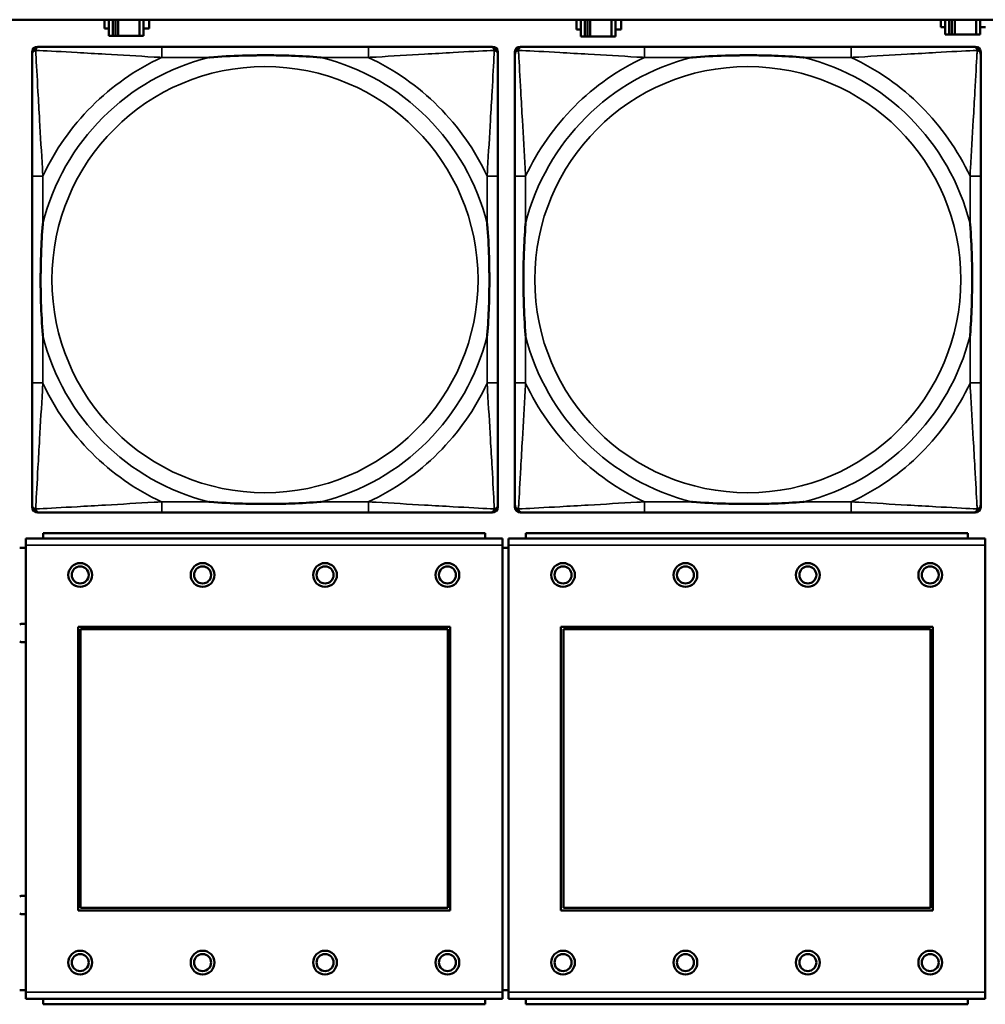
# Model space of a CAD drawing. Header units: inches. Extents: x 1.4 to 53.9, y 1.3 to 58.
# Tile 177 of 227: x 33.6 to 35.1, y 45.9 to 47.4. Entities that reach past the tile are written whole.
import ezdxf

# ---------------------------------------------------------------- set-up
doc = ezdxf.new("R2010")
doc.units = ezdxf.units.IN
doc.header["$MEASUREMENT"] = 0
doc.layers.add('Visible (ANSI)', color=7, linetype='Continuous', lineweight=50)
doc.layers.add('Visible Narrow (ANSI)', color=7, linetype='Continuous', lineweight=35)

msp = doc.modelspace()

# ---------------------------------------------------------------- linework, layer by layer
at = {"layer": 'Visible (ANSI)'}
for p, q in [((19.4287, 47.3861), (36.5227, 47.3861)), ((33.7745, 47.3729), (33.7745, 47.3861)), ((33.781, 47.3861), (33.781, 47.3624)), ((33.7868, 47.3624), (33.7868, 47.3861)), ((33.7908, 47.3624), (33.7908, 47.3861)), ((33.7948, 47.3861), (33.7948, 47.3624)), ((33.8261, 47.3861), (33.8261, 47.3624)), ((33.832, 47.3624), (33.832, 47.3861)), ((33.8401, 47.3861), (33.8401, 47.3729)), ((34.4685, 47.3719), (34.4685, 47.3859)), ((34.4685, 47.3859), (34.475, 47.3859)), ((34.475, 47.3861), (34.475, 47.3614)), ((34.4808, 47.3614), (34.4808, 47.3861)), ((34.4848, 47.3614), (34.4848, 47.3861)), ((34.4888, 47.3861), (34.4888, 47.3614)), ((34.5201, 47.3861), (34.5201, 47.3614)), ((34.526, 47.3614), (34.526, 47.3861)), ((34.526, 47.3859), (34.5341, 47.3859)), ((34.5341, 47.3859), (34.5341, 47.3719)), ((35.0045, 47.3749), (35.0045, 47.3861)), ((35.011, 47.3861), (35.011, 47.3644)), ((35.0168, 47.3644), (35.0168, 47.3861)), ((35.0208, 47.3644), (35.0208, 47.3861)), ((35.0248, 47.3861), (35.0248, 47.3644)), ((35.0561, 47.3861), (35.0561, 47.3644)), ((35.062, 47.3644), (35.062, 47.3861)), ((33.781, 47.3729), (33.7745, 47.3729)), ((33.781, 47.3624), (33.7868, 47.3624)), ((33.7908, 47.3624), (33.7868, 47.3624)), ((33.7948, 47.3624), (33.7908, 47.3624)), ((33.8261, 47.3624), (33.7948, 47.3624)), ((33.8261, 47.3624), (33.832, 47.3624)), ((33.8401, 47.3729), (33.832, 47.3729)), ((34.475, 47.3719), (34.4685, 47.3719)), ((34.5341, 47.3719), (34.526, 47.3719)), ((35.011, 47.3749), (35.0045, 47.3749)), ((35.011, 47.3644), (35.0168, 47.3644)), ((35.0208, 47.3644), (35.0168, 47.3644)), ((35.0248, 47.3644), (35.0208, 47.3644)), ((35.0561, 47.3644), (35.0248, 47.3644)), ((35.0561, 47.3644), (35.062, 47.3644)), ((35.0701, 47.3749), (35.062, 47.3749)), ((34.475, 47.3614), (34.4808, 47.3614)), ((34.4848, 47.3614), (34.4808, 47.3614)), ((34.4888, 47.3614), (34.4848, 47.3614)), ((34.5201, 47.3614), (34.4888, 47.3614)), ((34.5201, 47.3614), (34.526, 47.3614)), ((33.668, 46.6692), (33.668, 47.3385)), ((33.6759, 47.3464), (33.6798, 47.3464)), ((34.1625, 47.3464), (33.8586, 47.3464)), ((34.3412, 47.3464), (34.3452, 47.3464)), ((34.3531, 47.3385), (34.3531, 47.3346)), ((34.378, 46.6692), (34.378, 47.3385)), ((34.3859, 47.3464), (34.3898, 47.3464)), ((34.8725, 47.3464), (34.5686, 47.3464)), ((35.0512, 47.3464), (35.0552, 47.3464)), ((35.0631, 47.3385), (35.0631, 47.3346)), ((33.668, 47.1558), (33.668, 46.8519)), ((34.3531, 46.8519), (34.3531, 47.1558)), ((34.378, 47.1558), (34.378, 46.8519)), ((35.0631, 46.8519), (35.0631, 47.1558)), ((34.3531, 46.6731), (34.3531, 46.6692)), ((35.0631, 46.6731), (35.0631, 46.6692)), ((34.3452, 46.6613), (33.6759, 46.6613)), ((33.8586, 46.6613), (34.1625, 46.6613)), ((35.0552, 46.6613), (34.3859, 46.6613)), ((34.5686, 46.6613), (34.8725, 46.6613)), ((34.3598, 46.6232), (33.6588, 46.6232)), ((33.6588, 46.6132), (33.6588, 46.6232)), ((34.3343, 46.6312), (33.6843, 46.6312)), ((33.6843, 46.6232), (33.6843, 46.6312)), ((34.3343, 46.6312), (34.3343, 46.6232)), ((34.3598, 46.6232), (34.3598, 46.6132)), ((35.0698, 46.6232), (34.3688, 46.6232)), ((34.3688, 46.6132), (34.3688, 46.6232)), ((35.0443, 46.6312), (34.3943, 46.6312)), ((34.3943, 46.6232), (34.3943, 46.6312)), ((35.0443, 46.6312), (35.0443, 46.6232)), ((35.0698, 46.6232), (35.0698, 46.6132)), ((33.6588, 46.6092), (33.6498, 46.6092)), ((33.6588, 46.6132), (33.6588, 45.9562)), ((34.3598, 45.9562), (34.3598, 46.6132)), ((34.3688, 46.6092), (34.3598, 46.6092)), ((34.3688, 46.6132), (34.3688, 45.9562)), ((35.0698, 45.9562), (35.0698, 46.6132)), ((33.7358, 46.0762), (33.7358, 46.4932)), ((33.7358, 46.4932), (34.2828, 46.4932)), ((34.2828, 46.4932), (34.2828, 46.0762)), ((34.4458, 46.0762), (34.4458, 46.4932)), ((34.4458, 46.4932), (34.9928, 46.4932)), ((34.9928, 46.4932), (34.9928, 46.0762)), ((33.7394, 46.4896), (34.2792, 46.4896)), ((33.7394, 46.0798), (33.7394, 46.4896)), ((34.2792, 46.4896), (34.2792, 46.0798)), ((34.4494, 46.4896), (34.9892, 46.4896)), ((34.4494, 46.0798), (34.4494, 46.4896)), ((34.9892, 46.4896), (34.9892, 46.0798)), ((34.2828, 46.0762), (33.7358, 46.0762)), ((34.2792, 46.0798), (33.7394, 46.0798)), ((34.9928, 46.0762), (34.4458, 46.0762)), ((34.9892, 46.0798), (34.4494, 46.0798)), ((33.6498, 45.9592), (33.6588, 45.9592)), ((34.3598, 45.9592), (34.3688, 45.9592)), ((33.6588, 45.9462), (33.6588, 45.9562)), ((33.6588, 45.9462), (34.3598, 45.9462)), ((33.6843, 45.9462), (33.6843, 45.9382)), ((34.3343, 45.9382), (34.3343, 45.9462)), ((34.3598, 45.9562), (34.3598, 45.9462)), ((34.3688, 45.9462), (34.3688, 45.9562)), ((34.3688, 45.9462), (35.0698, 45.9462)), ((34.3943, 45.9462), (34.3943, 45.9382)), ((35.0443, 45.9382), (35.0443, 45.9462)), ((35.0698, 45.9562), (35.0698, 45.9462)), ((34.3343, 45.9382), (33.6843, 45.9382)), ((35.0443, 45.9382), (34.3943, 45.9382))]:
    msp.add_line(p, q, dxfattribs=at)
for centre, radius in [((33.7388, 46.5695), 0.0175), ((33.7388, 46.5695), 0.0125), ((33.9188, 46.5695), 0.0175), ((33.9188, 46.5695), 0.0125), ((34.0988, 46.5695), 0.0175), ((34.0988, 46.5695), 0.0125), ((34.2788, 46.5695), 0.0175), ((34.2788, 46.5695), 0.0125), ((34.4488, 46.5695), 0.0175), ((34.4488, 46.5695), 0.0125), ((34.6288, 46.5695), 0.0175), ((34.6288, 46.5695), 0.0125), ((34.8088, 46.5695), 0.0175), ((34.8088, 46.5695), 0.0125), ((34.9888, 46.5695), 0.0175), ((34.9888, 46.5695), 0.0125), ((33.7388, 45.9995), 0.0175), ((33.9188, 45.9995), 0.0175), ((34.0988, 45.9995), 0.0175), ((34.2788, 45.9995), 0.0175), ((34.4488, 45.9995), 0.0175), ((34.6288, 45.9995), 0.0175), ((34.8088, 45.9995), 0.0175), ((34.9888, 45.9995), 0.0175), ((33.7388, 45.9995), 0.0125), ((33.9188, 45.9995), 0.0125), ((34.0988, 45.9995), 0.0125), ((34.2788, 45.9995), 0.0125), ((34.4488, 45.9995), 0.0125), ((34.6288, 45.9995), 0.0125), ((34.8088, 45.9995), 0.0125), ((34.9888, 45.9995), 0.0125)]:
    msp.add_circle(centre, radius, dxfattribs=at)
for centre, radius, start, end in [((33.6759, 47.3385), 0.00787, 90, 180), ((33.6798, 47.3346), 0.0118, 90, 180), ((34.3412, 47.3346), 0.0118, 0, 90), ((34.3452, 47.3385), 0.00787, 0, 90), ((34.3859, 47.3385), 0.00787, 90, 180), ((34.3898, 47.3346), 0.0118, 90, 180), ((35.0512, 47.3346), 0.0118, 0, 90), ((35.0552, 47.3385), 0.00787, 0, 90), ((33.6798, 46.6731), 0.0118, 180, 270), ((33.6759, 46.6692), 0.00787, 180, 270), ((34.3412, 46.6731), 0.0118, 270, 360), ((34.3452, 46.6692), 0.00787, 270, 0), ((34.3898, 46.6731), 0.0118, 180, 270), ((34.3859, 46.6692), 0.00787, 180, 270), ((35.0512, 46.6731), 0.0118, 270, 360), ((35.0552, 46.6692), 0.00787, 270, 0), ((33.6545, 46.4842), 0.0135, 71.6056, 110.5553), ((33.6545, 46.4842), 0.0135, 249.4447, 288.3944), ((33.6545, 46.0842), 0.0135, 71.6056, 110.5553), ((33.6545, 46.0842), 0.0135, 249.4447, 288.3944)]:
    msp.add_arc(centre, radius, start, end, dxfattribs=at)
for points, knots in [([(33.668, 47.3346), (33.668, 47.3197), (33.668, 47.2781), (33.668, 47.2374), (33.668, 47.2109), (33.668, 47.183), (33.668, 47.1558)], [-0.5252205, -0.5252205, -0.5252205, -0.5252205, -0.20743, -0.20743, -0.20743, 0, 0, 0, 0]), ([(33.8586, 47.3464), (33.855, 47.3464), (33.8514, 47.3464), (33.8478, 47.3464), (33.8146, 47.3464), (33.7809, 47.3464), (33.75, 47.3464), (33.7231, 47.3464), (33.6976, 47.3464), (33.6841, 47.3464), (33.6825, 47.3464), (33.6811, 47.3464), (33.6798, 47.3464)], [0, 0, 0, 0, 0.0272471, 0.0272471, 0.0272471, 0.2790553, 0.2790553, 0.2790553, 0.4988354, 0.4988354, 0.4988354, 0.5252205, 0.5252205, 0.5252205, 0.5252205]), ([(33.9278, 47.3306), (33.9282, 47.3306), (33.9287, 47.3307), (33.9452, 47.3319), (33.9612, 47.3328), (33.9842, 47.3335), (33.9909, 47.3336), (34.0001, 47.3337), (34.0025, 47.3338), (34.0066, 47.3338), (34.0082, 47.3338), (34.0114, 47.3338), (34.0129, 47.3338), (34.0164, 47.3338), (34.0185, 47.3338), (34.0247, 47.3337), (34.0288, 47.3336), (34.0385, 47.3334), (34.0441, 47.3333), (34.0639, 47.3326), (34.0779, 47.3318), (34.0924, 47.3307), (34.0929, 47.3306), (34.0933, 47.3306)], [-0.416114, -0.416114, -0.416114, -0.416114, -0.4127691, -0.4127691, -0.2896446, -0.2896446, -0.2388934, -0.2388934, -0.2201881, -0.2201881, -0.2080204, -0.2080204, -0.196499, -0.196499, -0.1809939, -0.1809939, -0.149741, -0.149741, -0.1073162, -0.1073162, 0, 0, 0.0033356, 0.0033356, 0.0033356, 0.0033356]), ([(34.3412, 47.3464), (34.3264, 47.3464), (34.2848, 47.3464), (34.2441, 47.3464), (34.2176, 47.3464), (34.1897, 47.3464), (34.1625, 47.3464)], [-0.5252205, -0.5252205, -0.5252205, -0.5252205, -0.20743, -0.20743, -0.20743, 0, 0, 0, 0]), ([(34.3531, 47.1558), (34.3531, 47.1594), (34.3531, 47.163), (34.3531, 47.1666), (34.3531, 47.1998), (34.3531, 47.2335), (34.3531, 47.2643), (34.3531, 47.2913), (34.3531, 47.3168), (34.3531, 47.3303), (34.3531, 47.3319), (34.3531, 47.3333), (34.3531, 47.3346)], [0, 0, 0, 0, 0.0272471, 0.0272471, 0.0272471, 0.2790553, 0.2790553, 0.2790553, 0.4988354, 0.4988354, 0.4988354, 0.5252205, 0.5252205, 0.5252205, 0.5252205]), ([(34.378, 47.3346), (34.378, 47.3197), (34.378, 47.2781), (34.378, 47.2374), (34.378, 47.2109), (34.378, 47.183), (34.378, 47.1558)], [-0.5252205, -0.5252205, -0.5252205, -0.5252205, -0.20743, -0.20743, -0.20743, 0, 0, 0, 0]), ([(34.5686, 47.3464), (34.565, 47.3464), (34.5614, 47.3464), (34.5578, 47.3464), (34.5246, 47.3464), (34.4909, 47.3464), (34.46, 47.3464), (34.4331, 47.3464), (34.4076, 47.3464), (34.3941, 47.3464), (34.3925, 47.3464), (34.3911, 47.3464), (34.3898, 47.3464)], [0, 0, 0, 0, 0.0272471, 0.0272471, 0.0272471, 0.2790553, 0.2790553, 0.2790553, 0.4988354, 0.4988354, 0.4988354, 0.5252205, 0.5252205, 0.5252205, 0.5252205]), ([(34.6378, 47.3306), (34.6382, 47.3306), (34.6387, 47.3307), (34.6552, 47.3319), (34.6712, 47.3328), (34.6942, 47.3335), (34.7009, 47.3336), (34.7101, 47.3337), (34.7125, 47.3338), (34.7166, 47.3338), (34.7182, 47.3338), (34.7214, 47.3338), (34.7229, 47.3338), (34.7264, 47.3338), (34.7285, 47.3338), (34.7347, 47.3337), (34.7388, 47.3336), (34.7485, 47.3334), (34.7541, 47.3333), (34.7739, 47.3326), (34.7879, 47.3318), (34.8024, 47.3307), (34.8029, 47.3306), (34.8033, 47.3306)], [-0.416114, -0.416114, -0.416114, -0.416114, -0.4127691, -0.4127691, -0.2896446, -0.2896446, -0.2388934, -0.2388934, -0.2201881, -0.2201881, -0.2080204, -0.2080204, -0.196499, -0.196499, -0.1809939, -0.1809939, -0.149741, -0.149741, -0.1073162, -0.1073162, 0, 0, 0.0033356, 0.0033356, 0.0033356, 0.0033356]), ([(35.0512, 47.3464), (35.0364, 47.3464), (34.9948, 47.3464), (34.9541, 47.3464), (34.9276, 47.3464), (34.8997, 47.3464), (34.8725, 47.3464)], [-0.5252205, -0.5252205, -0.5252205, -0.5252205, -0.20743, -0.20743, -0.20743, 0, 0, 0, 0]), ([(35.0631, 47.1558), (35.0631, 47.1594), (35.0631, 47.163), (35.0631, 47.1666), (35.0631, 47.1998), (35.0631, 47.2335), (35.0631, 47.2643), (35.0631, 47.2913), (35.0631, 47.3168), (35.0631, 47.3303), (35.0631, 47.3319), (35.0631, 47.3333), (35.0631, 47.3346)], [0, 0, 0, 0, 0.0272471, 0.0272471, 0.0272471, 0.2790553, 0.2790553, 0.2790553, 0.4988354, 0.4988354, 0.4988354, 0.5252205, 0.5252205, 0.5252205, 0.5252205]), ([(33.6838, 46.9211), (33.6837, 46.9215), (33.6837, 46.922), (33.6825, 46.9385), (33.6816, 46.9545), (33.6809, 46.9775), (33.6808, 46.9842), (33.6806, 46.9934), (33.6806, 46.9958), (33.6806, 46.9999), (33.6806, 47.0015), (33.6806, 47.0047), (33.6806, 47.0062), (33.6806, 47.0097), (33.6806, 47.0118), (33.6807, 47.018), (33.6807, 47.0221), (33.6809, 47.0318), (33.6811, 47.0374), (33.6818, 47.0572), (33.6826, 47.0712), (33.6837, 47.0857), (33.6837, 47.0862), (33.6838, 47.0866)], [-0.416114, -0.416114, -0.416114, -0.416114, -0.4127691, -0.4127691, -0.2896446, -0.2896446, -0.2388934, -0.2388934, -0.2201881, -0.2201881, -0.2080204, -0.2080204, -0.196499, -0.196499, -0.1809939, -0.1809939, -0.149741, -0.149741, -0.1073162, -0.1073162, 0, 0, 0.0033356, 0.0033356, 0.0033356, 0.0033356]), ([(34.3373, 47.0866), (34.3373, 47.0862), (34.3374, 47.0857), (34.3386, 47.0692), (34.3395, 47.0532), (34.3402, 47.0302), (34.3403, 47.0235), (34.3404, 47.0143), (34.3405, 47.0119), (34.3405, 47.0078), (34.3405, 47.0062), (34.3405, 47.003), (34.3405, 47.0015), (34.3405, 46.9979), (34.3405, 46.9959), (34.3404, 46.9897), (34.3403, 46.9856), (34.3401, 46.9759), (34.34, 46.9703), (34.3393, 46.9505), (34.3385, 46.9365), (34.3374, 46.922), (34.3373, 46.9215), (34.3373, 46.9211)], [-0.416114, -0.416114, -0.416114, -0.416114, -0.4127691, -0.4127691, -0.2896446, -0.2896446, -0.2388934, -0.2388934, -0.2201881, -0.2201881, -0.2080204, -0.2080204, -0.196499, -0.196499, -0.1809939, -0.1809939, -0.149741, -0.149741, -0.1073162, -0.1073162, 0, 0, 0.0033356, 0.0033356, 0.0033356, 0.0033356]), ([(34.3938, 46.9211), (34.3937, 46.9215), (34.3937, 46.922), (34.3925, 46.9385), (34.3916, 46.9545), (34.3909, 46.9775), (34.3908, 46.9842), (34.3906, 46.9934), (34.3906, 46.9958), (34.3906, 46.9999), (34.3906, 47.0015), (34.3906, 47.0047), (34.3906, 47.0062), (34.3906, 47.0097), (34.3906, 47.0118), (34.3907, 47.018), (34.3907, 47.0221), (34.3909, 47.0318), (34.3911, 47.0374), (34.3918, 47.0572), (34.3926, 47.0712), (34.3937, 47.0857), (34.3937, 47.0862), (34.3938, 47.0866)], [-0.416114, -0.416114, -0.416114, -0.416114, -0.4127691, -0.4127691, -0.2896446, -0.2896446, -0.2388934, -0.2388934, -0.2201881, -0.2201881, -0.2080204, -0.2080204, -0.196499, -0.196499, -0.1809939, -0.1809939, -0.149741, -0.149741, -0.1073162, -0.1073162, 0, 0, 0.0033356, 0.0033356, 0.0033356, 0.0033356]), ([(35.0473, 47.0866), (35.0473, 47.0862), (35.0474, 47.0857), (35.0486, 47.0692), (35.0495, 47.0532), (35.0502, 47.0302), (35.0503, 47.0235), (35.0504, 47.0143), (35.0505, 47.0119), (35.0505, 47.0078), (35.0505, 47.0062), (35.0505, 47.003), (35.0505, 47.0015), (35.0505, 46.9979), (35.0505, 46.9959), (35.0504, 46.9897), (35.0503, 46.9856), (35.0501, 46.9759), (35.05, 46.9703), (35.0493, 46.9505), (35.0485, 46.9365), (35.0474, 46.922), (35.0473, 46.9215), (35.0473, 46.9211)], [-0.416114, -0.416114, -0.416114, -0.416114, -0.4127691, -0.4127691, -0.2896446, -0.2896446, -0.2388934, -0.2388934, -0.2201881, -0.2201881, -0.2080204, -0.2080204, -0.196499, -0.196499, -0.1809939, -0.1809939, -0.149741, -0.149741, -0.1073162, -0.1073162, 0, 0, 0.0033356, 0.0033356, 0.0033356, 0.0033356]), ([(33.668, 46.8519), (33.668, 46.8247), (33.668, 46.7968), (33.668, 46.7703), (33.668, 46.7296), (33.668, 46.688), (33.668, 46.6731)], [3.9382945, 3.9382945, 3.9382945, 3.9382945, 4.1457245, 4.1457245, 4.1457245, 4.463515, 4.463515, 4.463515, 4.463515]), ([(34.3531, 46.6731), (34.3531, 46.688), (34.3531, 46.7296), (34.3531, 46.7703), (34.3531, 46.7968), (34.3531, 46.8247), (34.3531, 46.8519)], [-0.5252205, -0.5252205, -0.5252205, -0.5252205, -0.20743, -0.20743, -0.20743, 0, 0, 0, 0]), ([(34.378, 46.8519), (34.378, 46.8247), (34.378, 46.7968), (34.378, 46.7703), (34.378, 46.7296), (34.378, 46.688), (34.378, 46.6731)], [3.9382945, 3.9382945, 3.9382945, 3.9382945, 4.1457245, 4.1457245, 4.1457245, 4.463515, 4.463515, 4.463515, 4.463515]), ([(35.0631, 46.6731), (35.0631, 46.688), (35.0631, 46.7296), (35.0631, 46.7703), (35.0631, 46.7968), (35.0631, 46.8247), (35.0631, 46.8519)], [-0.5252205, -0.5252205, -0.5252205, -0.5252205, -0.20743, -0.20743, -0.20743, 0, 0, 0, 0]), ([(34.0933, 46.6771), (34.0929, 46.677), (34.0924, 46.677), (34.0779, 46.6759), (34.0639, 46.6751), (34.0441, 46.6744), (34.0385, 46.6743), (34.0288, 46.674), (34.0247, 46.674), (34.0185, 46.6739), (34.0164, 46.6739), (34.0129, 46.6739), (34.0114, 46.6739), (34.0082, 46.6739), (34.0066, 46.6739), (34.0025, 46.6739), (34.0001, 46.674), (33.9909, 46.6741), (33.9842, 46.6742), (33.9612, 46.6749), (33.9452, 46.6758), (33.9287, 46.677), (33.9282, 46.677), (33.9278, 46.6771)], [-0.4149464, -0.4149464, -0.4149464, -0.4149464, -0.41162, -0.41162, -0.3046026, -0.3046026, -0.2622958, -0.2622958, -0.23113, -0.23113, -0.215668, -0.215668, -0.2041787, -0.2041787, -0.1920448, -0.1920448, -0.1733916, -0.1733916, -0.1227817, -0.1227817, 0, 0, 0.0033356, 0.0033356, 0.0033356, 0.0033356]), ([(34.8033, 46.6771), (34.8029, 46.677), (34.8024, 46.677), (34.7879, 46.6759), (34.7739, 46.6751), (34.7541, 46.6744), (34.7485, 46.6743), (34.7388, 46.674), (34.7347, 46.674), (34.7285, 46.6739), (34.7264, 46.6739), (34.7229, 46.6739), (34.7214, 46.6739), (34.7182, 46.6739), (34.7166, 46.6739), (34.7125, 46.6739), (34.7101, 46.674), (34.7009, 46.6741), (34.6942, 46.6742), (34.6712, 46.6749), (34.6552, 46.6758), (34.6387, 46.677), (34.6382, 46.677), (34.6378, 46.6771)], [-0.4149464, -0.4149464, -0.4149464, -0.4149464, -0.41162, -0.41162, -0.3046026, -0.3046026, -0.2622958, -0.2622958, -0.23113, -0.23113, -0.215668, -0.215668, -0.2041787, -0.2041787, -0.1920448, -0.1920448, -0.1733916, -0.1733916, -0.1227817, -0.1227817, 0, 0, 0.0033356, 0.0033356, 0.0033356, 0.0033356]), ([(33.6798, 46.6613), (33.6947, 46.6613), (33.7363, 46.6613), (33.777, 46.6613), (33.8035, 46.6613), (33.8314, 46.6613), (33.8586, 46.6613)], [-0.5252205, -0.5252205, -0.5252205, -0.5252205, -0.20743, -0.20743, -0.20743, 0, 0, 0, 0]), ([(34.1625, 46.6613), (34.1897, 46.6613), (34.2176, 46.6613), (34.2441, 46.6613), (34.2848, 46.6613), (34.3264, 46.6613), (34.3412, 46.6613)], [3.9382945, 3.9382945, 3.9382945, 3.9382945, 4.1457245, 4.1457245, 4.1457245, 4.463515, 4.463515, 4.463515, 4.463515]), ([(34.3898, 46.6613), (34.4047, 46.6613), (34.4463, 46.6613), (34.487, 46.6613), (34.5135, 46.6613), (34.5414, 46.6613), (34.5686, 46.6613)], [-0.5252205, -0.5252205, -0.5252205, -0.5252205, -0.20743, -0.20743, -0.20743, 0, 0, 0, 0]), ([(34.8725, 46.6613), (34.8997, 46.6613), (34.9276, 46.6613), (34.9541, 46.6613), (34.9948, 46.6613), (35.0364, 46.6613), (35.0512, 46.6613)], [3.9382945, 3.9382945, 3.9382945, 3.9382945, 4.1457245, 4.1457245, 4.1457245, 4.463515, 4.463515, 4.463515, 4.463515])]:
    msp.add_open_spline(points, degree=3, knots=knots, dxfattribs=at)
at = {"layer": 'Visible Narrow (ANSI)'}
for p, q in [((33.8586, 47.3464), (33.8586, 47.3306)), ((34.1625, 47.3464), (34.1625, 47.3306)), ((34.5686, 47.3464), (34.5686, 47.3306)), ((34.8725, 47.3464), (34.8725, 47.3306)), ((33.8586, 47.3306), (33.9278, 47.3306)), ((34.0933, 47.3306), (34.1625, 47.3306)), ((34.5686, 47.3306), (34.6378, 47.3306)), ((34.8033, 47.3306), (34.8725, 47.3306)), ((33.6838, 47.1558), (33.668, 47.1558)), ((33.6838, 47.0866), (33.6838, 47.1558)), ((34.3531, 47.1558), (34.3373, 47.1558)), ((34.3373, 47.1558), (34.3373, 47.0866)), ((34.3938, 47.1558), (34.378, 47.1558)), ((34.3938, 47.0866), (34.3938, 47.1558)), ((35.0631, 47.1558), (35.0473, 47.1558)), ((35.0473, 47.1558), (35.0473, 47.0866)), ((33.6838, 46.8519), (33.6838, 46.9211)), ((34.3373, 46.9211), (34.3373, 46.8519)), ((34.3938, 46.8519), (34.3938, 46.9211)), ((35.0473, 46.9211), (35.0473, 46.8519)), ((33.6838, 46.8519), (33.668, 46.8519)), ((34.3531, 46.8519), (34.3373, 46.8519)), ((34.3938, 46.8519), (34.378, 46.8519)), ((35.0631, 46.8519), (35.0473, 46.8519)), ((33.8586, 46.6771), (33.8586, 46.6613)), ((33.9278, 46.6771), (33.8586, 46.6771)), ((34.1625, 46.6771), (34.0933, 46.6771)), ((34.1625, 46.6771), (34.1625, 46.6613)), ((34.5686, 46.6771), (34.5686, 46.6613)), ((34.6378, 46.6771), (34.5686, 46.6771)), ((34.8725, 46.6771), (34.8033, 46.6771)), ((34.8725, 46.6771), (34.8725, 46.6613)), ((33.6588, 46.6132), (34.3598, 46.6132)), ((34.3688, 46.6132), (35.0698, 46.6132)), ((34.3598, 45.9562), (33.6588, 45.9562)), ((35.0698, 45.9562), (34.3688, 45.9562))]:
    msp.add_line(p, q, dxfattribs=at)
for centre in [(34.0105, 47.0038), (34.7205, 47.0038)]:
    msp.add_circle(centre, 0.3133, dxfattribs=at)
for centre, radius, start, end in [((34.0105, 47.0038), 0.3371, 104.2103, 165.7897), ((34.0105, 47.0038), 0.3604, 114.9407, 155.0593), ((34.0105, 47.0038), 0.3371, 14.2103, 75.7897), ((34.0105, 47.0038), 0.3604, 24.9407, 65.0593), ((34.7205, 47.0038), 0.3371, 104.2103, 165.7897), ((34.7205, 47.0038), 0.3604, 114.9407, 155.0593), ((34.7205, 47.0038), 0.3371, 14.2103, 75.7897), ((34.7205, 47.0038), 0.3604, 24.9407, 65.0593), ((34.0105, 47.0038), 0.3371, 194.2103, 255.7897), ((34.0105, 47.0038), 0.3371, 284.2103, 345.7897), ((34.7205, 47.0038), 0.3371, 194.2103, 255.7897), ((34.7205, 47.0038), 0.3371, 284.2103, 345.7897), ((34.0105, 47.0038), 0.3604, 204.9407, 245.0593), ((34.0105, 47.0038), 0.3604, 294.9407, 335.0593), ((34.7205, 47.0038), 0.3604, 204.9407, 245.0593), ((34.7205, 47.0038), 0.3604, 294.9407, 335.0593)]:
    msp.add_arc(centre, radius, start, end, dxfattribs=at)
for points, knots in [([(33.668, 47.3346), (33.668, 47.3352), (33.6681, 47.3357), (33.6683, 47.3367), (33.6685, 47.3371), (33.6688, 47.3378), (33.669, 47.338), (33.6692, 47.3384), (33.6694, 47.3386), (33.6697, 47.339), (33.6699, 47.3392), (33.6706, 47.3398), (33.6711, 47.3402), (33.6722, 47.3407), (33.6727, 47.3409), (33.6733, 47.3411)], [-0.02627331, -0.02627331, -0.02627331, -0.02627331, -0.02158775, -0.02158775, -0.01736415, -0.01736415, -0.0147244, -0.0147244, -0.01307456, -0.01307456, -0.00977487, -0.00977487, -0.00449537, -0.00449537, 0.00012419, 0.00012419, 0.00012419, 0.00012419]), ([(33.6733, 47.3411), (33.6735, 47.3417), (33.6737, 47.3422), (33.6742, 47.3433), (33.6746, 47.3437), (33.6752, 47.3445), (33.6754, 47.3447), (33.6758, 47.345), (33.676, 47.3451), (33.6764, 47.3454), (33.6766, 47.3456), (33.6772, 47.3459), (33.6777, 47.346), (33.6787, 47.3463), (33.6792, 47.3464), (33.6798, 47.3464)], [-0.00012419, -0.00012419, -0.00012419, -0.00012419, 0.00449537, 0.00449537, 0.00977487, 0.00977487, 0.01307456, 0.01307456, 0.0147244, 0.0147244, 0.01736415, 0.01736415, 0.02158775, 0.02158775, 0.02627331, 0.02627331, 0.02627331, 0.02627331]), ([(33.6838, 47.1558), (33.6836, 47.1596), (33.6834, 47.1633), (33.6818, 47.1907), (33.6804, 47.2149), (33.6782, 47.2527), (33.6774, 47.2668), (33.6754, 47.302), (33.6743, 47.3221), (33.6735, 47.3376), (33.6734, 47.3394), (33.6733, 47.3411)], [0, 0, 0, 0, 0.0278591, 0.0278591, 0.201273, 0.201273, 0.3066357, 0.3066357, 0.475216, 0.475216, 0.5007189, 0.5007189, 0.5007189, 0.5007189]), ([(33.6733, 47.3411), (33.675, 47.341), (33.6768, 47.3409), (33.6923, 47.3401), (33.7124, 47.339), (33.7476, 47.337), (33.7617, 47.3362), (33.7995, 47.334), (33.8237, 47.3325), (33.8511, 47.331), (33.8548, 47.3308), (33.8586, 47.3306)], [-0.5007189, -0.5007189, -0.5007189, -0.5007189, -0.475216, -0.475216, -0.3066357, -0.3066357, -0.201273, -0.201273, -0.0278591, -0.0278591, 0, 0, 0, 0]), ([(34.1625, 47.3306), (34.1663, 47.3308), (34.17, 47.331), (34.1974, 47.3325), (34.2216, 47.334), (34.2594, 47.3362), (34.2735, 47.337), (34.3087, 47.339), (34.3288, 47.3401), (34.3442, 47.3409), (34.3461, 47.341), (34.3478, 47.3411)], [0, 0, 0, 0, 0.0278591, 0.0278591, 0.201273, 0.201273, 0.3066357, 0.3066357, 0.475216, 0.475216, 0.5007189, 0.5007189, 0.5007189, 0.5007189]), ([(34.3478, 47.3411), (34.3477, 47.3394), (34.3476, 47.3376), (34.3468, 47.3221), (34.3457, 47.302), (34.3437, 47.2668), (34.3429, 47.2527), (34.3407, 47.2149), (34.3392, 47.1907), (34.3377, 47.1633), (34.3375, 47.1596), (34.3373, 47.1558)], [-0.5007189, -0.5007189, -0.5007189, -0.5007189, -0.475216, -0.475216, -0.3066357, -0.3066357, -0.201273, -0.201273, -0.0278591, -0.0278591, 0, 0, 0, 0]), ([(34.3412, 47.3464), (34.3419, 47.3464), (34.3424, 47.3463), (34.3434, 47.346), (34.3438, 47.3459), (34.3445, 47.3456), (34.3447, 47.3454), (34.3451, 47.3451), (34.3453, 47.345), (34.3457, 47.3447), (34.3459, 47.3445), (34.3465, 47.3437), (34.3469, 47.3433), (34.3474, 47.3422), (34.3476, 47.3417), (34.3478, 47.3411)], [-0.02627331, -0.02627331, -0.02627331, -0.02627331, -0.02158775, -0.02158775, -0.01736415, -0.01736415, -0.0147244, -0.0147244, -0.01307456, -0.01307456, -0.00977487, -0.00977487, -0.00449537, -0.00449537, 0.00012419, 0.00012419, 0.00012419, 0.00012419]), ([(34.3478, 47.3411), (34.3484, 47.3409), (34.3489, 47.3407), (34.3499, 47.3402), (34.3504, 47.3398), (34.3512, 47.3392), (34.3514, 47.339), (34.3517, 47.3386), (34.3518, 47.3384), (34.3521, 47.338), (34.3522, 47.3378), (34.3526, 47.3371), (34.3527, 47.3367), (34.353, 47.3357), (34.3531, 47.3352), (34.3531, 47.3346)], [-0.00012419, -0.00012419, -0.00012419, -0.00012419, 0.00449537, 0.00449537, 0.00977487, 0.00977487, 0.01307456, 0.01307456, 0.0147244, 0.0147244, 0.01736415, 0.01736415, 0.02158775, 0.02158775, 0.02627331, 0.02627331, 0.02627331, 0.02627331]), ([(34.378, 47.3346), (34.378, 47.3352), (34.3781, 47.3357), (34.3783, 47.3367), (34.3785, 47.3371), (34.3788, 47.3378), (34.379, 47.338), (34.3792, 47.3384), (34.3794, 47.3386), (34.3797, 47.339), (34.3799, 47.3392), (34.3806, 47.3398), (34.3811, 47.3402), (34.3822, 47.3407), (34.3827, 47.3409), (34.3833, 47.3411)], [-0.02627331, -0.02627331, -0.02627331, -0.02627331, -0.02158775, -0.02158775, -0.01736415, -0.01736415, -0.0147244, -0.0147244, -0.01307456, -0.01307456, -0.00977487, -0.00977487, -0.00449537, -0.00449537, 0.00012419, 0.00012419, 0.00012419, 0.00012419]), ([(34.3833, 47.3411), (34.3835, 47.3417), (34.3837, 47.3422), (34.3842, 47.3433), (34.3846, 47.3437), (34.3852, 47.3445), (34.3854, 47.3447), (34.3858, 47.345), (34.386, 47.3451), (34.3864, 47.3454), (34.3866, 47.3456), (34.3872, 47.3459), (34.3877, 47.346), (34.3887, 47.3463), (34.3892, 47.3464), (34.3898, 47.3464)], [-0.00012419, -0.00012419, -0.00012419, -0.00012419, 0.00449537, 0.00449537, 0.00977487, 0.00977487, 0.01307456, 0.01307456, 0.0147244, 0.0147244, 0.01736415, 0.01736415, 0.02158775, 0.02158775, 0.02627331, 0.02627331, 0.02627331, 0.02627331]), ([(34.3938, 47.1558), (34.3936, 47.1596), (34.3934, 47.1633), (34.3918, 47.1907), (34.3904, 47.2149), (34.3882, 47.2527), (34.3874, 47.2668), (34.3854, 47.302), (34.3843, 47.3221), (34.3835, 47.3376), (34.3834, 47.3394), (34.3833, 47.3411)], [0, 0, 0, 0, 0.0278591, 0.0278591, 0.201273, 0.201273, 0.3066357, 0.3066357, 0.475216, 0.475216, 0.5007189, 0.5007189, 0.5007189, 0.5007189]), ([(34.3833, 47.3411), (34.385, 47.341), (34.3868, 47.3409), (34.4023, 47.3401), (34.4224, 47.339), (34.4576, 47.337), (34.4717, 47.3362), (34.5095, 47.334), (34.5337, 47.3325), (34.5611, 47.331), (34.5648, 47.3308), (34.5686, 47.3306)], [-0.5007189, -0.5007189, -0.5007189, -0.5007189, -0.475216, -0.475216, -0.3066357, -0.3066357, -0.201273, -0.201273, -0.0278591, -0.0278591, 0, 0, 0, 0]), ([(34.8725, 47.3306), (34.8763, 47.3308), (34.88, 47.331), (34.9074, 47.3325), (34.9316, 47.334), (34.9694, 47.3362), (34.9835, 47.337), (35.0187, 47.339), (35.0388, 47.3401), (35.0542, 47.3409), (35.0561, 47.341), (35.0578, 47.3411)], [0, 0, 0, 0, 0.0278591, 0.0278591, 0.201273, 0.201273, 0.3066357, 0.3066357, 0.475216, 0.475216, 0.5007189, 0.5007189, 0.5007189, 0.5007189]), ([(35.0578, 47.3411), (35.0577, 47.3394), (35.0576, 47.3376), (35.0568, 47.3221), (35.0557, 47.302), (35.0537, 47.2668), (35.0529, 47.2527), (35.0507, 47.2149), (35.0492, 47.1907), (35.0477, 47.1633), (35.0475, 47.1596), (35.0473, 47.1558)], [-0.5007189, -0.5007189, -0.5007189, -0.5007189, -0.475216, -0.475216, -0.3066357, -0.3066357, -0.201273, -0.201273, -0.0278591, -0.0278591, 0, 0, 0, 0]), ([(35.0512, 47.3464), (35.0519, 47.3464), (35.0524, 47.3463), (35.0534, 47.346), (35.0538, 47.3459), (35.0545, 47.3456), (35.0547, 47.3454), (35.0551, 47.3451), (35.0553, 47.345), (35.0557, 47.3447), (35.0559, 47.3445), (35.0565, 47.3437), (35.0569, 47.3433), (35.0574, 47.3422), (35.0576, 47.3417), (35.0578, 47.3411)], [-0.02627331, -0.02627331, -0.02627331, -0.02627331, -0.02158775, -0.02158775, -0.01736415, -0.01736415, -0.0147244, -0.0147244, -0.01307456, -0.01307456, -0.00977487, -0.00977487, -0.00449537, -0.00449537, 0.00012419, 0.00012419, 0.00012419, 0.00012419]), ([(35.0578, 47.3411), (35.0584, 47.3409), (35.0589, 47.3407), (35.0599, 47.3402), (35.0604, 47.3398), (35.0612, 47.3392), (35.0614, 47.339), (35.0617, 47.3386), (35.0618, 47.3384), (35.0621, 47.338), (35.0622, 47.3378), (35.0626, 47.3371), (35.0627, 47.3367), (35.063, 47.3357), (35.0631, 47.3352), (35.0631, 47.3346)], [-0.00012419, -0.00012419, -0.00012419, -0.00012419, 0.00449537, 0.00449537, 0.00977487, 0.00977487, 0.01307456, 0.01307456, 0.0147244, 0.0147244, 0.01736415, 0.01736415, 0.02158775, 0.02158775, 0.02627331, 0.02627331, 0.02627331, 0.02627331]), ([(33.6733, 46.6666), (33.6734, 46.6683), (33.6735, 46.6701), (33.6743, 46.6856), (33.6754, 46.7057), (33.6774, 46.7409), (33.6782, 46.755), (33.6804, 46.7928), (33.6818, 46.817), (33.6834, 46.8444), (33.6836, 46.8481), (33.6838, 46.8519)], [-4.4390134, -4.4390134, -4.4390134, -4.4390134, -4.4135105, -4.4135105, -4.2449302, -4.2449302, -4.1395675, -4.1395675, -3.9661536, -3.9661536, -3.9382945, -3.9382945, -3.9382945, -3.9382945]), ([(34.3373, 46.8519), (34.3375, 46.8481), (34.3377, 46.8444), (34.3392, 46.817), (34.3407, 46.7928), (34.3429, 46.755), (34.3437, 46.7409), (34.3457, 46.7057), (34.3468, 46.6856), (34.3476, 46.6701), (34.3477, 46.6683), (34.3478, 46.6666)], [0, 0, 0, 0, 0.0278591, 0.0278591, 0.201273, 0.201273, 0.3066357, 0.3066357, 0.475216, 0.475216, 0.5007189, 0.5007189, 0.5007189, 0.5007189]), ([(34.3833, 46.6666), (34.3834, 46.6683), (34.3835, 46.6701), (34.3843, 46.6856), (34.3854, 46.7057), (34.3874, 46.7409), (34.3882, 46.755), (34.3904, 46.7928), (34.3918, 46.817), (34.3934, 46.8444), (34.3936, 46.8481), (34.3938, 46.8519)], [-4.4390134, -4.4390134, -4.4390134, -4.4390134, -4.4135105, -4.4135105, -4.2449302, -4.2449302, -4.1395675, -4.1395675, -3.9661536, -3.9661536, -3.9382945, -3.9382945, -3.9382945, -3.9382945]), ([(35.0473, 46.8519), (35.0475, 46.8481), (35.0477, 46.8444), (35.0492, 46.817), (35.0507, 46.7928), (35.0529, 46.755), (35.0537, 46.7409), (35.0557, 46.7057), (35.0568, 46.6856), (35.0576, 46.6701), (35.0577, 46.6683), (35.0578, 46.6666)], [0, 0, 0, 0, 0.0278591, 0.0278591, 0.201273, 0.201273, 0.3066357, 0.3066357, 0.475216, 0.475216, 0.5007189, 0.5007189, 0.5007189, 0.5007189]), ([(33.6733, 46.6666), (33.6727, 46.6668), (33.6722, 46.667), (33.6711, 46.6675), (33.6706, 46.6679), (33.6699, 46.6685), (33.6697, 46.6687), (33.6694, 46.6691), (33.6692, 46.6693), (33.669, 46.6697), (33.6688, 46.6699), (33.6685, 46.6706), (33.6683, 46.671), (33.6681, 46.672), (33.668, 46.6725), (33.668, 46.6731)], [-0.00012419, -0.00012419, -0.00012419, -0.00012419, 0.00449537, 0.00449537, 0.00977487, 0.00977487, 0.01307456, 0.01307456, 0.0147244, 0.0147244, 0.01736415, 0.01736415, 0.02158775, 0.02158775, 0.02627331, 0.02627331, 0.02627331, 0.02627331]), ([(33.8586, 46.6771), (33.8548, 46.6769), (33.8511, 46.6767), (33.8237, 46.6751), (33.7995, 46.6737), (33.7617, 46.6715), (33.7476, 46.6707), (33.7124, 46.6687), (33.6923, 46.6676), (33.6768, 46.6668), (33.675, 46.6667), (33.6733, 46.6666)], [0, 0, 0, 0, 0.0278591, 0.0278591, 0.201273, 0.201273, 0.3066357, 0.3066357, 0.475216, 0.475216, 0.5007189, 0.5007189, 0.5007189, 0.5007189]), ([(33.6798, 46.6613), (33.6792, 46.6613), (33.6787, 46.6614), (33.6777, 46.6616), (33.6772, 46.6618), (33.6766, 46.6621), (33.6764, 46.6623), (33.676, 46.6625), (33.6758, 46.6627), (33.6754, 46.663), (33.6752, 46.6632), (33.6746, 46.6639), (33.6742, 46.6644), (33.6737, 46.6655), (33.6735, 46.666), (33.6733, 46.6666)], [-0.02627331, -0.02627331, -0.02627331, -0.02627331, -0.02158775, -0.02158775, -0.01736415, -0.01736415, -0.0147244, -0.0147244, -0.01307456, -0.01307456, -0.00977487, -0.00977487, -0.00449537, -0.00449537, 0.00012419, 0.00012419, 0.00012419, 0.00012419]), ([(34.3478, 46.6666), (34.3461, 46.6667), (34.3442, 46.6668), (34.3288, 46.6676), (34.3087, 46.6687), (34.2735, 46.6707), (34.2594, 46.6715), (34.2216, 46.6737), (34.1974, 46.6751), (34.17, 46.6767), (34.1663, 46.6769), (34.1625, 46.6771)], [-4.4390134, -4.4390134, -4.4390134, -4.4390134, -4.4135105, -4.4135105, -4.2449302, -4.2449302, -4.1395675, -4.1395675, -3.9661536, -3.9661536, -3.9382945, -3.9382945, -3.9382945, -3.9382945]), ([(34.3478, 46.6666), (34.3476, 46.666), (34.3474, 46.6655), (34.3469, 46.6644), (34.3465, 46.6639), (34.3459, 46.6632), (34.3457, 46.663), (34.3453, 46.6627), (34.3451, 46.6625), (34.3447, 46.6623), (34.3445, 46.6621), (34.3438, 46.6618), (34.3434, 46.6616), (34.3424, 46.6614), (34.3419, 46.6613), (34.3412, 46.6613)], [-0.00012419, -0.00012419, -0.00012419, -0.00012419, 0.00449537, 0.00449537, 0.00977487, 0.00977487, 0.01307456, 0.01307456, 0.0147244, 0.0147244, 0.01736415, 0.01736415, 0.02158775, 0.02158775, 0.02627331, 0.02627331, 0.02627331, 0.02627331]), ([(34.3531, 46.6731), (34.3531, 46.6725), (34.353, 46.672), (34.3527, 46.671), (34.3526, 46.6706), (34.3522, 46.6699), (34.3521, 46.6697), (34.3518, 46.6693), (34.3517, 46.6691), (34.3514, 46.6687), (34.3512, 46.6685), (34.3504, 46.6679), (34.3499, 46.6675), (34.3489, 46.667), (34.3484, 46.6668), (34.3478, 46.6666)], [-0.02627331, -0.02627331, -0.02627331, -0.02627331, -0.02158775, -0.02158775, -0.01736415, -0.01736415, -0.0147244, -0.0147244, -0.01307456, -0.01307456, -0.00977487, -0.00977487, -0.00449537, -0.00449537, 0.00012419, 0.00012419, 0.00012419, 0.00012419]), ([(34.3833, 46.6666), (34.3827, 46.6668), (34.3822, 46.667), (34.3811, 46.6675), (34.3806, 46.6679), (34.3799, 46.6685), (34.3797, 46.6687), (34.3794, 46.6691), (34.3792, 46.6693), (34.379, 46.6697), (34.3788, 46.6699), (34.3785, 46.6706), (34.3783, 46.671), (34.3781, 46.672), (34.378, 46.6725), (34.378, 46.6731)], [-0.00012419, -0.00012419, -0.00012419, -0.00012419, 0.00449537, 0.00449537, 0.00977487, 0.00977487, 0.01307456, 0.01307456, 0.0147244, 0.0147244, 0.01736415, 0.01736415, 0.02158775, 0.02158775, 0.02627331, 0.02627331, 0.02627331, 0.02627331]), ([(34.5686, 46.6771), (34.5648, 46.6769), (34.5611, 46.6767), (34.5337, 46.6751), (34.5095, 46.6737), (34.4717, 46.6715), (34.4576, 46.6707), (34.4224, 46.6687), (34.4023, 46.6676), (34.3868, 46.6668), (34.385, 46.6667), (34.3833, 46.6666)], [0, 0, 0, 0, 0.0278591, 0.0278591, 0.201273, 0.201273, 0.3066357, 0.3066357, 0.475216, 0.475216, 0.5007189, 0.5007189, 0.5007189, 0.5007189]), ([(34.3898, 46.6613), (34.3892, 46.6613), (34.3887, 46.6614), (34.3877, 46.6616), (34.3872, 46.6618), (34.3866, 46.6621), (34.3864, 46.6623), (34.386, 46.6625), (34.3858, 46.6627), (34.3854, 46.663), (34.3852, 46.6632), (34.3846, 46.6639), (34.3842, 46.6644), (34.3837, 46.6655), (34.3835, 46.666), (34.3833, 46.6666)], [-0.02627331, -0.02627331, -0.02627331, -0.02627331, -0.02158775, -0.02158775, -0.01736415, -0.01736415, -0.0147244, -0.0147244, -0.01307456, -0.01307456, -0.00977487, -0.00977487, -0.00449537, -0.00449537, 0.00012419, 0.00012419, 0.00012419, 0.00012419]), ([(35.0578, 46.6666), (35.0561, 46.6667), (35.0542, 46.6668), (35.0388, 46.6676), (35.0187, 46.6687), (34.9835, 46.6707), (34.9694, 46.6715), (34.9316, 46.6737), (34.9074, 46.6751), (34.88, 46.6767), (34.8763, 46.6769), (34.8725, 46.6771)], [-4.4390134, -4.4390134, -4.4390134, -4.4390134, -4.4135105, -4.4135105, -4.2449302, -4.2449302, -4.1395675, -4.1395675, -3.9661536, -3.9661536, -3.9382945, -3.9382945, -3.9382945, -3.9382945]), ([(35.0578, 46.6666), (35.0576, 46.666), (35.0574, 46.6655), (35.0569, 46.6644), (35.0565, 46.6639), (35.0559, 46.6632), (35.0557, 46.663), (35.0553, 46.6627), (35.0551, 46.6625), (35.0547, 46.6623), (35.0545, 46.6621), (35.0538, 46.6618), (35.0534, 46.6616), (35.0524, 46.6614), (35.0519, 46.6613), (35.0512, 46.6613)], [-0.00012419, -0.00012419, -0.00012419, -0.00012419, 0.00449537, 0.00449537, 0.00977487, 0.00977487, 0.01307456, 0.01307456, 0.0147244, 0.0147244, 0.01736415, 0.01736415, 0.02158775, 0.02158775, 0.02627331, 0.02627331, 0.02627331, 0.02627331]), ([(35.0631, 46.6731), (35.0631, 46.6725), (35.063, 46.672), (35.0627, 46.671), (35.0626, 46.6706), (35.0622, 46.6699), (35.0621, 46.6697), (35.0618, 46.6693), (35.0617, 46.6691), (35.0614, 46.6687), (35.0612, 46.6685), (35.0604, 46.6679), (35.0599, 46.6675), (35.0589, 46.667), (35.0584, 46.6668), (35.0578, 46.6666)], [-0.02627331, -0.02627331, -0.02627331, -0.02627331, -0.02158775, -0.02158775, -0.01736415, -0.01736415, -0.0147244, -0.0147244, -0.01307456, -0.01307456, -0.00977487, -0.00977487, -0.00449537, -0.00449537, 0.00012419, 0.00012419, 0.00012419, 0.00012419])]:
    msp.add_open_spline(points, degree=3, knots=knots, dxfattribs=at)

doc.saveas('drawing.dxf')
